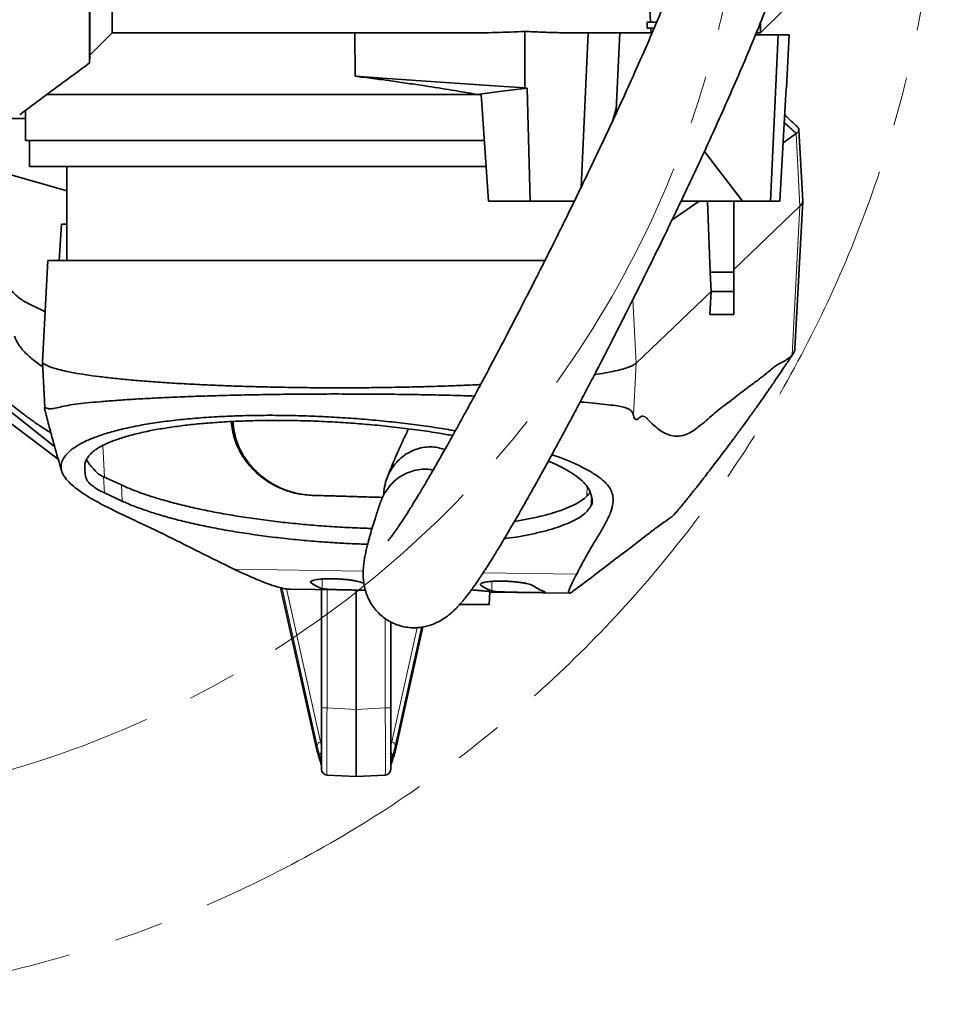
# Model space of a CAD drawing. Header units: millimetres. Extents: x 0 to 12118, y 0 to 8400.
# Tile 68 of 128: x 6958 to 7438, y 1114 to 1626. Entities that reach past the tile are written whole.
import ezdxf

# ---------------------------------------------------------------- set-up
doc = ezdxf.new("R2010")
doc.units = ezdxf.units.MM
doc.header["$LTSCALE"] = 20
doc.linetypes.add('CENTER', pattern=[10.16, 6.35, -1.27, 1.27, -1.27])

msp = doc.modelspace()

# ---------------------------------------------------------------- linework, layer by layer
at = {"color": 7, "linetype": 'Continuous', "lineweight": 35}
for p, q in [((7006.357394, 1619.467397), (7006.357394, 1680.527909)), ((6994.749025, 1659.39357), (6994.749025, 1607.859028)), ((7284.911242, 1656.60219), (7286.569151, 1624.967397)), ((7343.857394, 1619.467397), (7355.353355, 1630.963358)), ((7284.857394, 1621.967397), (7284.857394, 1624.967397)), ((7286.569151, 1624.967397), (7284.857394, 1624.967397)), ((7286.569151, 1624.967397), (7289.708689, 1624.967397)), ((7343.857394, 1619.467397), (7343.857394, 1624.979298)), ((6994.749025, 1607.859028), (7006.357394, 1619.467397)), ((7006.357394, 1619.467397), (7190.734528, 1619.467397)), ((7132.595565, 1619.467397), (7132.826103, 1596.958848)), ((7221.20811, 1590.878933), (7221.205617, 1620.230689)), ((7247.410213, 1619.467397), (7286.857394, 1619.467397)), ((7254.047965, 1619.467397), (7250.374357, 1539.014911)), ((7270.555492, 1619.467397), (7268.655411, 1579.467397)), ((7288.446478, 1621.967397), (7284.857394, 1621.967397)), ((7286.857394, 1619.467397), (7286.726375, 1621.967397)), ((7287.363701, 1619.467397), (7286.857394, 1619.467397)), ((7341.563547, 1619.467397), (7343.857394, 1619.467397)), ((7341.153987, 1618.467397), (7352.901153, 1618.467397)), ((7352.901153, 1618.467397), (7348.891694, 1531.967397)), ((7358.725068, 1618.467397), (7352.901153, 1618.467397)), ((7357.233186, 1590.842987), (7358.725068, 1618.467397)), ((6994.531985, 1603.717643), (6994.749025, 1607.859028)), ((7221.20811, 1590.878933), (7222.413925, 1590.668274)), ((7223.874946, 1531.967397), (7222.413925, 1590.668274)), ((7353.79852, 1531.967397), (7357.135388, 1590.668274)), ((7357.135388, 1590.668274), (7357.233186, 1590.842987)), ((6972.350534, 1587.467397), (7196.269426, 1587.467397)), ((7198.422281, 1587.467397), (7196.269426, 1587.467397)), ((7202.310057, 1531.967397), (7198.422281, 1587.467397)), ((6961.265484, 1579.084342), (6961.265484, 1563.467397)), ((7266.679141, 1573.345728), (7268.465605, 1579.467397)), ((7268.655411, 1579.467397), (7268.465605, 1579.467397)), ((7269.542912, 1579.467397), (7268.655411, 1579.467397)), ((7365.719478, 1532.0974), (7363.773976, 1569.064824)), ((7200.155186, 1563.467397), (6961.265484, 1563.467397)), ((6963.357394, 1563.467397), (6963.357394, 1549.967397)), ((7362.34385, 1567.041808), (7355.523221, 1562.30767)), ((7314.581335, 1557.826448), (7334.333951, 1531.967397)), ((7201.130105, 1549.967397), (6963.357394, 1549.967397)), ((6982.857394, 1549.967397), (6982.857394, 1500.967397)), ((6953.087139, 1545.825767), (6982.857394, 1537.201227)), ((7223.874946, 1531.967397), (7202.310057, 1531.967397)), ((7247.005138, 1531.967397), (7223.874946, 1531.967397)), ((7311.810979, 1531.967397), (7297.79409, 1522.238404)), ((7302.45321, 1531.967397), (7334.333951, 1531.967397)), ((7317.621673, 1494.94873), (7316.169466, 1531.967397)), ((7329.857394, 1531.967397), (7329.857394, 1494.94873)), ((7329.857394, 1496.269663), (7364.318354, 1529.336852)), ((7334.333951, 1531.967397), (7348.891694, 1531.967397)), ((7353.79852, 1531.967397), (7348.891694, 1531.967397)), ((7361.668993, 1455.011538), (7365.716576, 1531.921704)), ((6980.007291, 1519.967397), (6978.740183, 1500.967397)), ((6980.007291, 1519.967397), (6982.857394, 1519.967397)), ((6972.848711, 1500.974462), (6970.077086, 1448.221661)), ((7318.059287, 1484.94873), (7317.621673, 1494.94873)), ((7329.857394, 1494.94873), (7317.621673, 1494.94873)), ((7329.857394, 1494.94873), (7329.857394, 1484.94873)), ((7279.15662, 1447.619479), (7318.059287, 1484.94873)), ((7317.483053, 1472.967397), (7318.059287, 1484.94873)), ((7329.857394, 1484.94873), (7318.059287, 1484.94873)), ((7329.857394, 1484.94873), (7329.857394, 1472.967397)), ((7329.857394, 1472.967397), (7317.483053, 1472.967397)), ((6970.119567, 1448.154526), (6971.364533, 1424.464911)), ((6947.518849, 1426.994773), (6976.495958, 1404.045829)), ((6946.857342, 1421.199629), (6978.324918, 1397.646676)), ((7068.515131, 1416.017418), (7068.410941, 1417.236558)), ((7001.939306, 1388.49412), (6999.234341, 1389.855453)), ((7011.19805, 1384.200691), (7001.939306, 1388.49412)), ((7002.380176, 1380.087968), (7011.579995, 1375.821864)), ((7254.95208, 1372.393026), (7255.561939, 1373.365303)), ((7298.724115, 1368.640079), (7299.937301, 1369.997773)), ((7094.04918, 1330.785061), (7112.552081, 1247.822213)), ((7099.047491, 1329.942909), (7138.189558, 1329.391576)), ((7115.357394, 1268.213775), (7115.357394, 1329.713177)), ((7133.357394, 1267.41943), (7133.357394, 1329.459639)), ((7202.505905, 1321.965132), (7202.859861, 1328.690821)), ((7202.84881, 1328.480822), (7244.34104, 1327.896386)), ((7187.211438, 1321.967397), (7187.859106, 1321.967397)), ((7151.357394, 1312.959936), (7151.357394, 1268.213775)), ((7154.162707, 1247.822213), (7168.102212, 1310.323819)), ((7115.357394, 1236.25763), (7115.357394, 1268.213775)), ((7133.357394, 1267.41943), (7133.357394, 1232.467397)), ((7151.357394, 1268.213775), (7151.357394, 1236.25763)), ((7133.357394, 1232.467397), (7118.200386, 1233.261742)), ((7148.514402, 1233.261742), (7133.357394, 1232.467397))]:
    msp.add_line(p, q, dxfattribs=at)
at = {"color": 8, "linetype": 'Continuous', "lineweight": 18}
for p, q in [((7356.111812, 1572.661927), (7362.343229, 1567.042392)), ((7356.126988, 1572.928896), (7362.519358, 1567.169586)), ((7364.318354, 1529.336852), (7362.343818, 1567.042416)), ((7360.262001, 1451.947368), (7364.318354, 1529.336852)), ((7279.15662, 1447.619479), (7277.418598, 1480.810168)), ((7277.72448, 1420.296291), (7279.15662, 1447.619479)), ((7068.515131, 1416.017418), (7069.383083, 1416.016279)), ((7002.405404, 1388.277982), (7001.54053, 1404.769389)), ((6992.222451, 1395.08528), (6992.55169, 1388.807618)), ((7002.380176, 1380.087968), (7001.939306, 1388.49412)), ((7011.579995, 1375.821864), (7011.19805, 1384.200691)), ((7110.978137, 1378.802373), (7110.541723, 1378.802946)), ((7255.813616, 1378.123887), (7255.561939, 1373.365303)), ((7069.951052, 1340.358389), (7137.060938, 1339.413117)), ((7199.477731, 1338.533949), (7248.129407, 1337.848669)), ((7109.873414, 1333.345485), (7109.873414, 1334.102649)), ((7115.597684, 1330.315233), (7115.597684, 1335.27261)), ((7198.219861, 1332.107281), (7198.219861, 1332.865084)), ((7203.944131, 1329.073377), (7203.944131, 1334.035991)), ((7094.175462, 1330.754908), (7112.525995, 1248.475248)), ((7113.022893, 1248.526908), (7094.87078, 1330.588887)), ((7097.176017, 1330.151702), (7114.779896, 1250.568175)), ((7118.200386, 1329.673132), (7118.200386, 1268.213775)), ((7187.859106, 1321.967397), (7187.858947, 1322.696899)), ((7148.514402, 1268.213775), (7148.514402, 1314.674652)), ((7151.934892, 1250.568175), (7165.072446, 1309.960362)), ((7167.331198, 1310.187395), (7153.691896, 1248.526908)), ((7154.188794, 1248.475248), (7167.976641, 1310.296852)), ((7118.200386, 1268.213775), (7115.357394, 1268.213775)), ((7118.200386, 1268.213775), (7133.357394, 1267.41943)), ((7133.357394, 1267.41943), (7148.514402, 1268.213775)), ((7148.514402, 1268.213775), (7151.357394, 1268.213775)), ((7114.779896, 1250.568175), (7115.357394, 1250.837467)), ((7151.357394, 1250.837467), (7151.934892, 1250.568175)), ((7114.440357, 1241.701974), (7114.440357, 1243.445143)), ((7152.274431, 1243.445143), (7152.274431, 1241.701974))]:
    msp.add_line(p, q, dxfattribs=at)
at = {"color": 7, "linetype": 'Continuous', "lineweight": 35, "flags": 128}
for points in [[(7132.826103, 1596.958848), (7149.436115, 1595.816208), (7177.251787, 1593.90272), (7205.06746, 1591.989255), (7221.20811, 1590.878933)], [(7196.269426, 1587.467397), (7202.805552, 1588.267601), (7209.341677, 1589.067817), (7222.413925, 1590.668274)], [(6953.353604, 1574.96738), (6954.19994, 1574.967364), (6957.582057, 1574.967404), (6961.265484, 1574.9674)]]:
    msp.add_lwpolyline(points, dxfattribs=at)
at = {"color": 8, "linetype": 'Continuous', "lineweight": 18, "flags": 128}
for points in [[(7253.637497, 1383.299335), (7253.390917, 1379.053014), (7253.34867, 1378.327361)], [(7112.552256, 1247.821427), (7112.521902, 1247.99787), (7112.525995, 1248.475248)], [(7154.162532, 1247.821426), (7154.192887, 1247.99787), (7154.188794, 1248.475248)], [(7114.572977, 1240.682717), (7114.454436, 1241.166317), (7114.440357, 1241.701974)], [(7152.13744, 1240.670656), (7152.260352, 1241.166317), (7152.274431, 1241.701974)]]:
    msp.add_lwpolyline(points, dxfattribs=at)
at = {"color": 7, "linetype": 'CENTER', "lineweight": 18}
for radius in [633, 532]:
    msp.add_circle((6804.857394, 1746.967397), radius, dxfattribs=at)
at = {"color": 8, "linetype": 'Continuous', "lineweight": 18}
for centre, radius, start, end in [((7115.744964, 1247.960704), 2.780335, 110.31034558, 168.24974672), ((7150.969824, 1247.960704), 2.780335, 11.75025328, 69.68965442), ((7117.257451, 1243.159713), 2.831517, 132.14726269, 174.21449951), ((7149.457338, 1243.159713), 2.831517, 5.78550049, 47.85273731)]:
    msp.add_arc(centre, radius, start, end, dxfattribs=at)
at = {"color": 7, "linetype": 'Continuous', "lineweight": 35}
for centre, start, end in [((7118.357394, 1236.25763), 180, 267), ((7148.357394, 1236.25763), 273, 360)]:
    msp.add_arc(centre, 3, start, end, dxfattribs=at)
for centre, major_axis, ratio, start_param, end_param in [((7174.621433, 1746.967397), (280.205503, -9.233583), 0.4538283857, 4.7848726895, 4.8943495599), ((7124.857394, 244.078771), (-144.086187, 2114.85044), 0.0137708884, 5.2987880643, 5.2995014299), ((7124.857394, 1377.584501), (146.999998, -4.23739), 0.0055836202, 1.4186501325, 1.6655148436), ((7119.823537, 1699.686971), (-0.000499, 370.035373), 0.1907907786, 3.0001768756, 3.0816929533), ((7208.17844, 1698.442454), (-0.000499, 370.035373), 0.1907907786, 3.0000558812, 3.081572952), ((7235.666632, 1698.055271), (-0.000499, 370.035373), 0.1907907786, 3.000018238, 3.0815356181)]:
    msp.add_ellipse(centre, major_axis=major_axis, ratio=ratio, start_param=start_param, end_param=end_param, dxfattribs=at)
at = {"color": 8, "linetype": 'Continuous', "lineweight": 18}
for centre, major_axis, ratio, start_param, end_param in [((7118.357394, 1268.301545), (0.156974, 35.039805), 0.0044695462, 1.5733212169, 3.1413784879), ((7148.357394, 1268.301545), (-0.156974, 35.039805), 0.0044695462, 3.1418068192, 4.7098640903), ((7122.145329, 1295.594803), (2.663373, 53.980615), 0.174607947, 2.565901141, 2.6512959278), ((7144.569459, 1295.594803), (-2.663373, 53.980615), 0.174607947, 3.6318893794, 3.7172841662), ((7118.714132, 1293.162338), (-0.08593, 57.080155), 0.1760826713, 2.469817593, 2.6938596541), ((7119.191181, 1295.594803), (1.263602, 56.680377), 0.1628969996, 2.5542593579, 2.7426600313), ((7147.523607, 1295.594803), (-1.263602, 56.680377), 0.1628969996, 3.5405252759, 3.7289259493), ((7148.000657, 1293.162338), (0.08593, 57.080155), 0.1760826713, 3.5893256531, 3.8133677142)]:
    msp.add_ellipse(centre, major_axis=major_axis, ratio=ratio, start_param=start_param, end_param=end_param, dxfattribs=at)
at = {"color": 7, "linetype": 'Continuous', "lineweight": 35}
for points, knots in [([(6994.531985, 1603.717643), (6994.531976, 1603.813197), (6994.53196, 1604.004307), (6994.53201, 1605.55427), (6994.531966, 1608.058988), (6994.531962, 1611.584234), (6994.531993, 1616.033043), (6994.531927, 1621.389235), (6994.531976, 1627.699694), (6994.531982, 1634.870546), (6994.531958, 1642.772134), (6994.532012, 1651.401382), (6994.531963, 1660.799659), (6994.531963, 1669.729257), (6994.532002, 1677.820605), (6994.531972, 1684.914474), (6994.531945, 1692.221349), (6994.531965, 1697.254423), (6994.531975, 1699.77096)], [0, 0, 0, 0, 0.0672687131, 0.1345375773, 0.2037588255, 0.2729795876, 0.3402571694, 0.4075345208, 0.4767637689, 0.5459935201, 0.6133388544, 0.6806844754, 0.7499894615, 0.8192940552, 0.8641887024, 0.9090833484, 0.9545416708, 1, 1, 1, 1]), ([(7302.14581, 1655.652653), (7301.072758, 1652.85675), (7298.365554, 1645.802968), (7293.777182, 1634.582099), (7288.479235, 1621.978348), (7283.072054, 1609.508823), (7277.657325, 1597.312887), (7272.005095, 1584.840516), (7266.199637, 1572.267992), (7260.325189, 1559.761421), (7254.773604, 1548.111595), (7249.566977, 1537.321224), (7244.748068, 1527.443089), (7240.349469, 1518.512704), (7236.386263, 1510.533009), (7232.801458, 1503.367543), (7229.245735, 1496.306404), (7225.764748, 1489.439951), (7222.431652, 1482.909195), (7219.611343, 1477.414877), (7217.090764, 1472.52793), (7214.65318, 1467.822805), (7212.042114, 1462.806608), (7209.15399, 1457.286618), (7205.893694, 1451.091848), (7202.198141, 1444.118371), (7198.091186, 1436.43065), (7193.650463, 1428.195399), (7189.08581, 1419.820753), (7184.609384, 1411.704413), (7180.372448, 1404.118608), (7176.392572, 1397.089156), (7172.67574, 1390.620304), (7169.228607, 1384.717549), (7166.103911, 1379.463525), (7163.626078, 1375.381026), (7161.740956, 1372.331983), (7160.348431, 1370.113887), (7159.117635, 1368.183581), (7157.939687, 1366.364691), (7156.722235, 1364.517785), (7155.552634, 1362.783265), (7154.514584, 1361.281031), (7153.684655, 1360.10709), (7152.972705, 1359.122428), (7152.305219, 1358.2202), (7151.646364, 1357.352838), (7150.974161, 1356.49833), (7150.387252, 1355.785781), (7149.939976, 1355.274632), (7149.869897, 1355.196274), (7149.831998, 1355.153898)], [0, 0, 0, 0, 0.0209206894, 0.0527808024, 0.0850893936, 0.1173870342, 0.149280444, 0.180446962, 0.2158931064, 0.249617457, 0.281340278, 0.3108448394, 0.3384378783, 0.3634358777, 0.385753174, 0.4059762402, 0.4245750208, 0.4464412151, 0.4654623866, 0.4816363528, 0.4947998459, 0.5087942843, 0.5236882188, 0.5399666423, 0.5589396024, 0.580621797, 0.6049268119, 0.6317408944, 0.6601907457, 0.6878541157, 0.7145400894, 0.7402423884, 0.7649619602, 0.7887077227, 0.8114652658, 0.8322002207, 0.8446632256, 0.8560810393, 0.8664900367, 0.8762587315, 0.8876773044, 0.9011329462, 0.9117531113, 0.9213032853, 0.9297770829, 0.9379333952, 0.9479540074, 0.9599583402, 0.9730017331, 0.9853992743, 1, 1, 1, 1]), ([(7146.116017, 1375.389672), (7146.087004, 1375.307811), (7145.682335, 1374.166041), (7144.973776, 1372.070728), (7144.029735, 1369.236403), (7143.228727, 1366.75381), (7142.528343, 1364.528862), (7141.937471, 1362.603179), (7141.457276, 1360.999774), (7141.083485, 1359.726332), (7140.689192, 1358.358694), (7140.229391, 1356.721612), (7139.674563, 1354.667571), (7139.072856, 1352.313011), (7138.447894, 1349.631613), (7137.909885, 1346.986011), (7137.461747, 1344.260944), (7137.151585, 1341.579337), (7136.997676, 1338.913327), (7137.0333, 1336.093512), (7137.314508, 1333.132994), (7138.000388, 1329.742059), (7139.163444, 1326.252855), (7140.824952, 1322.893095), (7143.017303, 1319.705088), (7145.462523, 1317.048457), (7148.00124, 1314.936677), (7150.965121, 1313.021172), (7154.408794, 1311.430096), (7158.180282, 1310.361589), (7161.697876, 1309.896685), (7164.84212, 1309.880408), (7167.758064, 1310.184817), (7170.831174, 1310.852651), (7174.104752, 1311.984396), (7177.471231, 1313.65018), (7180.136396, 1315.417959), (7181.974076, 1316.859498), (7183.204082, 1317.918943), (7184.356579, 1318.984958), (7185.56911, 1320.186628), (7186.851178, 1321.545057), (7188.13163, 1322.989131), (7189.304941, 1324.385074), (7190.272565, 1325.583132), (7191.090773, 1326.624368), (7191.932196, 1327.720541), (7192.914862, 1329.032988), (7194.040346, 1330.57651), (7195.285425, 1332.32971), (7196.521612, 1334.114419), (7197.639745, 1335.762897), (7198.603145, 1337.205261), (7199.518078, 1338.592382), (7200.832635, 1340.609801), (7202.6505, 1343.450994), (7205.238993, 1347.592688), (7208.3613, 1352.709164), (7212.085574, 1358.954748), (7216.299292, 1366.170723), (7220.978094, 1374.337258), (7225.978268, 1383.216486), (7231.12241, 1392.491221), (7235.685609, 1400.829713), (7239.625784, 1408.102342), (7242.928918, 1414.244408), (7246.19184, 1420.354232), (7249.395434, 1426.392873), (7252.434336, 1432.157192), (7255.144025, 1437.32641), (7257.424177, 1441.696882), (7259.263193, 1445.235267), (7260.793723, 1448.189122), (7262.202355, 1450.914634), (7264.035161, 1454.469928), (7266.501296, 1459.272177), (7269.704467, 1465.543438), (7273.385248, 1472.795188), (7277.198773, 1480.362767), (7281.109055, 1488.178772), (7285.111739, 1496.237305), (7289.543996, 1505.23425), (7294.458247, 1515.304386), (7299.833399, 1526.440901), (7305.637046, 1538.62094), (7311.789549, 1551.72892), (7318.224496, 1565.680747), (7324.814932, 1580.2722), (7331.461647, 1595.352704), (7338.031783, 1610.758111), (7343.981939, 1625.170108), (7347.570204, 1634.515044), (7349.120309, 1638.55199)], [0, 0, 0, 0, 0.0010581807, 0.0147592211, 0.0271045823, 0.0380689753, 0.0476360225, 0.0570859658, 0.0645819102, 0.0702218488, 0.0755941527, 0.0846008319, 0.0942938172, 0.1066441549, 0.1198251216, 0.1336990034, 0.1462107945, 0.1585327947, 0.1704615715, 0.1814027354, 0.1916467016, 0.2002682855, 0.208921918, 0.2176151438, 0.2245259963, 0.2315499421, 0.2378316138, 0.2436116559, 0.2512029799, 0.2584678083, 0.2651764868, 0.2711487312, 0.2773000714, 0.2844376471, 0.2925593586, 0.3016403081, 0.3106796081, 0.3163653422, 0.3218217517, 0.3277111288, 0.3343165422, 0.3416409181, 0.3495756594, 0.3566694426, 0.3620471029, 0.3665099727, 0.3715157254, 0.3774257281, 0.3842475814, 0.3914374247, 0.3988663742, 0.4049115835, 0.4096966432, 0.4144682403, 0.4195345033, 0.4303673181, 0.4423103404, 0.4576703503, 0.474455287, 0.4927363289, 0.5125876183, 0.5334196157, 0.5539404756, 0.574046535, 0.5869258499, 0.5995806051, 0.6119937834, 0.6241495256, 0.6359094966, 0.6462844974, 0.654587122, 0.6614383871, 0.6668278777, 0.6716594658, 0.6771433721, 0.6872500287, 0.6990923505, 0.712668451, 0.7279669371, 0.7411807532, 0.7557536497, 0.7720423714, 0.7899971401, 0.8099153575, 0.8313810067, 0.8542545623, 0.878355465, 0.9034549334, 0.9288074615, 0.9545556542, 0.9803683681, 1, 1, 1, 1]), ([(7247.410213, 1619.480241), (7246.998179, 1619.476163), (7243.958706, 1619.446079), (7238.094765, 1619.571387), (7229.818547, 1619.82463), (7224.131251, 1620.085059), (7221.242847, 1620.228836), (7221.205617, 1620.230689)], [0, 0, 0, 0, 0.0492748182, 0.3634879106, 0.6794072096, 0.9958676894, 1, 1, 1, 1]), ([(6958.285663, 1576.861906), (6965.097905, 1581.963363), (6977.187812, 1591.017083), (6989.370599, 1599.94456), (6994.688809, 1603.841713)], [0, 0, 0, 0, 0.5634652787, 1, 1, 1, 1]), ([(7196.269426, 1587.467397), (7191.890781, 1588.217212), (7183.103126, 1589.722043), (7171.01486, 1591.622402), (7160.389917, 1593.209876), (7151.321605, 1594.50365), (7142.126708, 1595.761371), (7135.929326, 1596.5593), (7132.826103, 1596.958848)], [0, 0, 0, 0, 0.2182406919, 0.4379948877, 0.5774874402, 0.7173760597, 0.8584813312, 1, 1, 1, 1]), ([(7362.980531, 1570.513095), (7360.869862, 1572.537047), (7358.657233, 1574.658769), (7356.448547, 1576.701088), (7356.346769, 1576.795199)], [0, 0, 0, 0, 0.9539192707, 1, 1, 1, 1]), ([(7362.519358, 1567.169586), (7362.89244, 1567.494334), (7363.638603, 1568.14383), (7363.851275, 1569.092493), (7363.633715, 1569.874515), (7363.11958, 1570.326169), (7362.947031, 1570.477748)], [0, 0, 0, 0, 0.29471016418, 0.58942063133, 0.86220585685, 1, 1, 1, 1]), ([(7362.342608, 1567.042976), (7362.358296, 1567.053481), (7362.389672, 1567.074491), (7362.449064, 1567.116248), (7362.491644, 1567.148557), (7362.519358, 1567.169586)], [0, 0, 0, 0, 0.2587676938, 0.5175353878, 1, 1, 1, 1]), ([(7364.317163, 1529.336862), (7364.728525, 1529.785394), (7365.51744, 1530.645595), (7365.634845, 1531.5087), (7365.691031, 1531.921759)], [0, 0, 0, 0, 0.5214272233, 1, 1, 1, 1]), ([(6973.000174, 1500.967397), (6973.143967, 1500.967397), (6973.535478, 1500.967397), (6975.624064, 1500.967397), (6979.010301, 1500.967397), (6983.463496, 1500.967397), (6988.781996, 1500.967397), (6995.165986, 1500.967397), (7002.478725, 1500.967397), (7010.606234, 1500.967397), (7019.514485, 1500.967397), (7029.311651, 1500.967397), (7039.765718, 1500.967397), (7050.750473, 1500.967397), (7062.174022, 1500.967397), (7074.197668, 1500.967397), (7086.508097, 1500.967397), (7099.0285, 1500.967397), (7111.634473, 1500.967397), (7124.488719, 1500.967397), (7137.272169, 1500.967397), (7149.91856, 1500.967397), (7162.31294, 1500.967397), (7174.589485, 1500.967397), (7186.463492, 1500.967397), (7197.8728, 1500.967397), (7208.742978, 1500.967397), (7219.094702, 1500.967397), (7226.743166, 1500.967397), (7230.665609, 1500.967397), (7231.58944, 1500.967397)], [0, 0, 0, 0, 0.02375810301, 0.06468748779, 0.10596881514, 0.14261119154, 0.17951247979, 0.21722711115, 0.255220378, 0.29167390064, 0.32838359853, 0.36590862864, 0.40371509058, 0.43986865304, 0.47654265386, 0.51348472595, 0.55097709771, 0.5868555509, 0.62324574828, 0.65989712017, 0.69708973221, 0.73284224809, 0.76910027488, 0.8056140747, 0.84265771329, 0.87849647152, 0.91484112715, 0.95143996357, 0.98856292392, 1, 1, 1, 1]), ([(6952.402203, 1487.37898), (6953.254961, 1486.311587), (6954.962452, 1484.174325), (6957.549945, 1481.859936), (6960.59677, 1479.72722), (6964.094455, 1477.900434), (6967.85616, 1476.263796), (6970.311762, 1474.917643), (6971.446992, 1474.295313)], [0, 0, 0, 0, 0.1349739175, 0.2702607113, 0.4054489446, 0.6133104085, 0.8212325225, 1, 1, 1, 1]), ([(6955.599781, 1461.726324), (6955.640046, 1461.58106), (6955.883442, 1460.702968), (6956.671471, 1459.06679), (6958.001255, 1456.822678), (6959.751701, 1454.554464), (6961.885575, 1452.282735), (6964.445501, 1449.999546), (6967.224746, 1447.838572), (6969.296418, 1446.445481), (6970.242828, 1445.809069)], [0, 0, 0, 0, 0.02744183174, 0.16588022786, 0.3068318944, 0.44778031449, 0.59021589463, 0.73264994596, 0.877865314, 1, 1, 1, 1]), ([(7277.72448, 1420.296291), (7277.852532, 1419.864595), (7278.10996, 1418.996731), (7278.661133, 1418.223774), (7279.378317, 1418.095405), (7280.260145, 1418.706272), (7281.155641, 1419.562931), (7282.130126, 1420.179183), (7283.148489, 1419.99185), (7284.222563, 1419.260464), (7285.974484, 1417.4837), (7288.425583, 1414.987554), (7291.62069, 1412.409516), (7294.870695, 1410.647514), (7298.166851, 1409.600554), (7301.518631, 1409.465127), (7304.927979, 1410.263522), (7308.399462, 1412.097745), (7311.912484, 1414.694853), (7315.444437, 1417.701632), (7320.157289, 1421.856184), (7328.35191, 1428.13979), (7337.066883, 1434.901405), (7345.105721, 1440.757762), (7349.177425, 1444.297745), (7352.215934, 1446.659232), (7354.209748, 1447.649134), (7356.203554, 1448.644367), (7358.208881, 1449.84486), (7359.577695, 1451.246601), (7360.262001, 1451.947368)], [0, 0, 0, 0, 0.00589710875, 0.0118552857, 0.02229975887, 0.03277245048, 0.04327143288, 0.05375183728, 0.06760671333, 0.08147396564, 0.09534157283, 0.13689592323, 0.17844777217, 0.22004980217, 0.26165086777, 0.30321674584, 0.34478216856, 0.38644475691, 0.42810973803, 0.46965976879, 0.51121009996, 0.59430919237, 0.76050741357, 0.82037723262, 0.88024576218, 0.90419515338, 0.92815332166, 0.95211194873, 0.97605950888, 1, 1, 1, 1]), ([(7299.951059, 1369.98648), (7300.11671, 1370.187327), (7300.915554, 1371.155901), (7302.498116, 1373.084283), (7304.417221, 1375.442877), (7306.162804, 1377.605591), (7307.799543, 1379.647542), (7309.243908, 1381.461511), (7310.448225, 1382.982974), (7311.283864, 1384.042535), (7311.975168, 1384.92135), (7314.466647, 1388.096655), (7317.64648, 1392.200588), (7321.538723, 1397.295317), (7324.52269, 1401.236134), (7327.699534, 1405.470928), (7331.02689, 1409.950187), (7334.70028, 1414.950978), (7338.455411, 1420.130518), (7341.926631, 1424.983244), (7344.915654, 1429.213073), (7347.151096, 1432.410613), (7348.988316, 1435.058977), (7350.825654, 1437.726453), (7353.225814, 1441.244327), (7356.174437, 1445.619452), (7358.833364, 1449.626264), (7360.347992, 1451.93697), (7360.765985, 1452.574658)], [0, 0, 0, 0, 0.00769314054, 0.03709980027, 0.06593841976, 0.09119655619, 0.11288149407, 0.13768224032, 0.15526947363, 0.16683570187, 0.17771239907, 0.18862030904, 0.28741823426, 0.33431493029, 0.3863234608, 0.44349788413, 0.50475812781, 0.56796839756, 0.63198055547, 0.69026069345, 0.73997751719, 0.78116498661, 0.80242663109, 0.83202393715, 0.87121013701, 0.91998145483, 0.97791721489, 1, 1, 1, 1]), ([(7360.262001, 1451.947368), (7360.584643, 1452.360612), (7361.230387, 1453.187689), (7361.631318, 1454.112566), (7361.619286, 1454.811487), (7361.615794, 1455.014316)], [0, 0, 0, 0, 0.41478944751, 0.83016933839, 1, 1, 1, 1]), ([(6930.523147, 1448.967467), (6932.018996, 1447.296237), (6935.254766, 1443.681088), (6940.198183, 1438.615382), (6945.11029, 1433.859336), (6949.549399, 1429.824465), (6953.504276, 1426.427444), (6956.969223, 1423.603544), (6959.938106, 1421.295051), (6962.501627, 1419.381709), (6964.592312, 1417.87666), (6966.21703, 1416.741174), (6967.639805, 1415.766996), (6969.362003, 1414.613966), (6971.701193, 1413.092737), (6973.508014, 1411.987753), (6974.486398, 1411.38941)], [0, 0, 0, 0, 0.1108419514, 0.2397695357, 0.3550639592, 0.4573541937, 0.5471390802, 0.6248072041, 0.6906553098, 0.7449028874, 0.7940662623, 0.8275844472, 0.8506274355, 0.8856932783, 0.9381035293, 1, 1, 1, 1]), ([(6970.209266, 1448.15407), (6970.244491, 1448.054013), (6970.410422, 1447.582682), (6971.664234, 1446.745541), (6973.981951, 1445.651364), (6977.298746, 1444.5778), (6981.505548, 1443.531156), (6986.612215, 1442.518451), (6992.569529, 1441.545552), (6999.337701, 1440.618148), (7006.875043, 1439.741882), (7015.140313, 1438.922449), (7024.090278, 1438.165692), (7033.661084, 1437.475573), (7043.790543, 1436.855883), (7054.416984, 1436.310395), (7065.478386, 1435.84292), (7076.910386, 1435.457343), (7088.637413, 1435.155088), (7100.586177, 1434.937477), (7112.683905, 1434.805837), (7124.857425, 1434.761506), (7137.03076, 1434.805855), (7149.129043, 1434.937407), (7161.075772, 1435.155352), (7172.810384, 1435.456358), (7184.214074, 1435.846598), (7192.668558, 1436.187336), (7197.14886, 1436.42127), (7198.105617, 1436.471226)], [0, 0, 0, 0, 0.0105781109, 0.0498296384, 0.0890780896, 0.1283198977, 0.167553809, 0.2067785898, 0.2459933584, 0.2851976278, 0.3243889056, 0.3635671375, 0.4027324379, 0.4418854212, 0.481027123, 0.5201565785, 0.5592752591, 0.5983847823, 0.6374871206, 0.67658452, 0.7156771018, 0.7547672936, 0.7938574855, 0.8329500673, 0.8720474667, 0.911149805, 0.9502593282, 0.9893780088, 1, 1, 1, 1]), ([(7257.379073, 1441.613409), (7259.293629, 1441.914645), (7263.25013, 1442.53716), (7268.107019, 1443.513937), (7272.209539, 1444.522062), (7275.388392, 1445.537435), (7277.804912, 1446.570868), (7278.702623, 1447.269962), (7279.151499, 1447.619524)], [0, 0, 0, 0, 0.163681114, 0.3382531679, 0.5036488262, 0.6690758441, 0.8345307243, 1, 1, 1, 1]), ([(6971.247858, 1423.907939), (6971.235725, 1423.948347), (6971.153625, 1424.22178), (6971.138796, 1424.422562), (6971.244209, 1424.604256), (6971.766491, 1424.345175), (6973.052797, 1423.874601), (6975.170035, 1423.816857), (6978.271937, 1424.531997), (6982.268493, 1425.439101), (6987.20091, 1426.273519), (6993.10476, 1426.932922), (6999.966122, 1427.542475), (7007.747756, 1428.167961), (7016.401036, 1428.7577), (7025.875582, 1429.300392), (7036.146056, 1429.79993), (7047.19807, 1430.249838), (7058.769786, 1430.630771), (7070.724797, 1430.945874), (7082.955908, 1431.198806), (7095.64253, 1431.400071), (7108.442244, 1431.533765), (7121.284166, 1431.565959), (7134.039408, 1431.537313), (7146.881683, 1431.454429), (7159.495582, 1431.324169), (7171.809171, 1431.142914), (7183.631389, 1430.851924), (7191.158047, 1430.606309), (7194.877459, 1430.484935)], [0, 0, 0, 0, 0.0024771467, 0.0167623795, 0.0310516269, 0.0599405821, 0.0892710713, 0.1260315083, 0.1633162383, 0.2008319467, 0.2387984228, 0.2777076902, 0.3171328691, 0.3568185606, 0.3970460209, 0.4372338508, 0.4777026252, 0.5190679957, 0.5607498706, 0.6004428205, 0.640712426, 0.6812732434, 0.722438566, 0.7617034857, 0.8015381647, 0.8416575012, 0.8823629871, 0.9215042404, 0.9612101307, 1, 1, 1, 1]), ([(7249.95809, 1427.466197), (7250.603906, 1427.409289), (7253.796891, 1427.127924), (7258.730622, 1426.605524), (7264.657833, 1425.969631), (7269.169296, 1425.408637), (7272.540439, 1424.71087), (7274.977361, 1423.925122), (7276.46135, 1422.916798), (7277.311647, 1421.632955), (7277.586678, 1420.742464), (7277.72448, 1420.296291)], [0, 0, 0, 0, 0.0391445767, 0.1935350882, 0.3511504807, 0.5098837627, 0.6305620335, 0.752480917, 0.8751157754, 0.9374279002, 1, 1, 1, 1]), ([(6971.242554, 1423.906581), (6971.440239, 1423.136569), (6971.993495, 1420.98156), (6972.882292, 1417.466544), (6973.958332, 1413.351196), (6975.055264, 1409.242402), (6976.762189, 1403.016895), (6978.443684, 1397.069843), (6979.822301, 1392.520513), (6980.152787, 1391.429936)], [0, 0, 0, 0, 0.0706779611, 0.1978044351, 0.3234486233, 0.4497290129, 0.5767725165, 0.8985428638, 1, 1, 1, 1]), ([(7069.951052, 1340.358389), (7062.9604, 1343.793782), (7052.474451, 1348.946859), (7038.803193, 1355.836539), (7028.889296, 1360.71262), (7019.176796, 1365.286812), (7011.045355, 1369.107138), (7004.196669, 1372.469262), (6998.638818, 1375.378096), (6993.544768, 1378.316194), (6989.021599, 1381.288752), (6985.214868, 1384.277397), (6982.245987, 1387.290339), (6980.359572, 1390.30195), (6979.632965, 1393.312537), (6980.09236, 1396.241539), (6981.646941, 1399.087023), (6984.189641, 1401.81921), (6987.764344, 1404.469896), (6992.394039, 1406.996886), (6998.146314, 1409.388502), (7004.973656, 1411.608177), (7012.9112, 1413.649066), (7021.574887, 1415.405311), (7030.863477, 1416.892073), (7040.577333, 1418.105734), (7051.073545, 1419.094106), (7061.908549, 1419.809593), (7073.019937, 1420.266968), (7084.21805, 1420.478401), (7095.839541, 1420.450379), (7107.485731, 1420.179604), (7119.123474, 1419.680353), (7130.594202, 1418.968434), (7142.134443, 1418.031371), (7153.489712, 1416.888874), (7164.631126, 1415.539907), (7175.163586, 1414.066684), (7181.815001, 1412.951719), (7184.994096, 1412.418813)], [0, 0, 0, 0, 0.08597624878, 0.12896402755, 0.17195433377, 0.20799012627, 0.24402584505, 0.26808263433, 0.2921366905, 0.31633694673, 0.34053370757, 0.364893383, 0.38908444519, 0.41371808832, 0.43835112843, 0.46347483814, 0.48766937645, 0.51226161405, 0.53685243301, 0.56185960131, 0.5867968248, 0.61224355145, 0.6376893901, 0.66367425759, 0.68692462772, 0.71063155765, 0.73433798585, 0.75852647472, 0.78061940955, 0.80312864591, 0.82563749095, 0.84858153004, 0.87009343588, 0.89198842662, 0.91388401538, 0.93617108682, 0.95782335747, 0.97984135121, 1, 1, 1, 1]), ([(7183.610246, 1409.931851), (7181.321557, 1410.339327), (7175.629313, 1411.35277), (7165.916562, 1412.78325), (7154.617177, 1414.222042), (7143.233102, 1415.409298), (7132.021601, 1416.345599), (7120.95822, 1417.053226), (7109.790173, 1417.543432), (7098.842499, 1417.800905), (7088.307049, 1417.832723), (7078.141523, 1417.656541), (7068.195534, 1417.265912), (7058.631992, 1416.665471), (7049.600672, 1415.869393), (7041.061866, 1414.88403), (7033.005306, 1413.703226), (7025.195389, 1412.279125), (7017.838224, 1410.608087), (7011.022997, 1408.66003), (7005.009443, 1406.517843), (7001.805576, 1404.937164), (7000.203613, 1404.14681)], [0, 0, 0, 0, 0.034910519, 0.0868266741, 0.1404333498, 0.1940381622, 0.2431099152, 0.2921809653, 0.34278456, 0.393388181, 0.4407878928, 0.4881881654, 0.5369637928, 0.58574037, 0.6332283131, 0.680717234, 0.7294935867, 0.7782710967, 0.8328197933, 0.887370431, 0.9436842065, 1, 1, 1, 1]), ([(7110.541723, 1378.802946), (7108.064181, 1378.998647), (7103.107775, 1379.390153), (7096.004014, 1381.492229), (7089.385148, 1384.591343), (7083.95796, 1388.290424), (7079.632131, 1392.225846), (7076.253146, 1396.127153), (7073.221002, 1400.64473), (7070.74754, 1405.81743), (7069.11772, 1411.082438), (7068.693542, 1414.556299), (7068.515131, 1416.017418)], [0, 0, 0, 0, 0.119811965, 0.2396878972, 0.3591336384, 0.4785950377, 0.5636617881, 0.6489996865, 0.7339937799, 0.8316246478, 0.929180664, 1, 1, 1, 1]), ([(7069.383083, 1416.016279), (7069.639958, 1413.995948), (7070.162134, 1409.889017), (7072.219232, 1404.079764), (7075.101962, 1398.661315), (7078.849419, 1393.665232), (7083.470205, 1389.125486), (7089.073566, 1385.092316), (7095.570758, 1381.817222), (7101.691435, 1379.939067), (7106.894983, 1379.030098), (7109.612987, 1378.87851), (7110.978137, 1378.802373)], [0, 0, 0, 0, 0.0986560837, 0.2005481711, 0.2991106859, 0.4000556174, 0.5087378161, 0.6199141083, 0.7419023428, 0.867364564, 0.9333822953, 1, 1, 1, 1]), ([(7160.666865, 1413.482117), (7160.21267, 1412.56107), (7159.462467, 1411.039759), (7158.469667, 1408.947014), (7157.672562, 1407.24134), (7156.935658, 1405.636974), (7156.242618, 1404.105614), (7155.528135, 1402.504244), (7154.732732, 1400.694019), (7153.762471, 1398.444953), (7152.609097, 1395.712469), (7151.275527, 1392.455079), (7150.239716, 1389.876508), (7149.667084, 1388.377264), (7149.570317, 1388.123912)], [0, 0, 0, 0, 0.1084681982, 0.1791591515, 0.2459687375, 0.3087289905, 0.3672916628, 0.4252373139, 0.4960863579, 0.5813812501, 0.6923178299, 0.8216552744, 0.9698622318, 1, 1, 1, 1]), ([(7000.203613, 1404.14681), (6999.310216, 1403.58427), (6997.523409, 1402.459185), (6995.449169, 1400.686629), (6993.828071, 1398.857095), (6992.708373, 1396.946414), (6992.077825, 1394.971549), (6992.086025, 1392.244426), (6992.365225, 1390.183811), (6992.55169, 1388.807618)], [0, 0, 0, 0, 0.1211891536, 0.2423797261, 0.3653104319, 0.4882420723, 0.6158387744, 0.7434358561, 1, 1, 1, 1]), ([(7147.600833, 1378.609326), (7147.72245, 1380.15643), (7147.97165, 1383.326548), (7149.333387, 1387.879628), (7151.412787, 1392.178547), (7154.133248, 1395.906661), (7157.433616, 1399.052064), (7161.050543, 1401.418196), (7164.97229, 1403.060671), (7168.922415, 1403.9349), (7172.926137, 1404.073546), (7176.474693, 1403.6543), (7178.617495, 1402.913073), (7179.506562, 1402.605531)], [0, 0, 0, 0, 0.0986579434, 0.2021565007, 0.300898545, 0.4028223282, 0.4962488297, 0.5927728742, 0.6800517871, 0.770113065, 0.8534261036, 0.9391852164, 1, 1, 1, 1]), ([(7235.226702, 1400.010803), (7236.666661, 1399.508867), (7240.687279, 1398.107372), (7246.372606, 1395.707415), (7252.376908, 1392.831135), (7257.586473, 1389.855506), (7261.130222, 1387.306101), (7263.355355, 1385.227498), (7265.159625, 1383.110798), (7266.579759, 1380.448561), (7267.172819, 1377.38181), (7267.004439, 1374.455685), (7266.102917, 1370.732983), (7264.156078, 1366.124961), (7261.154766, 1360.63871), (7257.099198, 1354.126156), (7252.66746, 1346.536574), (7249.642152, 1340.744753), (7248.129407, 1337.848669)], [0, 0, 0, 0, 0.0252630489, 0.0705388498, 0.1158191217, 0.1617896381, 0.2093337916, 0.2333467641, 0.2573599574, 0.3067340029, 0.3564583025, 0.4011158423, 0.4457814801, 0.535472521, 0.6255493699, 0.7156502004, 0.8578166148, 1, 1, 1, 1]), ([(6993.050729, 1397.384219), (6993.079543, 1397.324019), (6993.381486, 1396.693198), (6994.380901, 1395.294323), (6996.265177, 1392.902214), (6998.132839, 1390.985742), (6999.234341, 1389.855453)], [0, 0, 0, 0, 0.0296424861, 0.3106183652, 0.5934193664, 1, 1, 1, 1]), ([(7256.150529, 1376.780884), (7255.982409, 1377.477289), (7255.646186, 1378.870031), (7255.022226, 1380.963773), (7253.740924, 1383.446412), (7251.218356, 1386.323076), (7247.352908, 1389.418217), (7242.589411, 1392.328832), (7238.042319, 1394.693238), (7234.64899, 1396.102902), (7233.377112, 1396.631269)], [0, 0, 0, 0, 0.1056943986, 0.2113781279, 0.3169495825, 0.4784538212, 0.6399567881, 0.7784612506, 0.9169634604, 1, 1, 1, 1]), ([(6992.55169, 1388.807618), (6992.655764, 1388.315179), (6992.863914, 1387.330294), (6993.860501, 1385.814472), (6995.367396, 1384.279313), (6997.356208, 1382.801222), (6999.677029, 1381.399434), (7001.477476, 1380.525924), (7002.380176, 1380.087968)], [0, 0, 0, 0, 0.1708658, 0.3417341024, 0.5175493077, 0.6933653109, 0.846261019, 1, 1, 1, 1]), ([(7173.426553, 1391.943952), (7172.487375, 1392.115237), (7170.235428, 1392.525942), (7166.550698, 1392.37524), (7162.499905, 1391.57435), (7158.534377, 1389.99094), (7154.816072, 1387.661855), (7151.458636, 1384.615253), (7148.70017, 1380.939044), (7146.918247, 1377.78593), (7146.338428, 1375.833863), (7146.198693, 1375.363421)], [0, 0, 0, 0, 0.0823562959, 0.197472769, 0.3161598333, 0.4380298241, 0.563926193, 0.6926937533, 0.8257056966, 0.9579956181, 1, 1, 1, 1]), ([(7141.639482, 1361.602293), (7140.455484, 1361.628035), (7135.784593, 1361.729591), (7127.417449, 1362.122136), (7116.630602, 1362.784824), (7105.90012, 1363.667322), (7095.415527, 1364.732542), (7085.141083, 1365.980115), (7075.054266, 1367.417626), (7065.271728, 1369.031282), (7055.949504, 1370.794517), (7047.05488, 1372.708246), (7038.625678, 1374.772121), (7031.389024, 1376.790193), (7025.29325, 1378.699915), (7020.178981, 1380.479374), (7015.422178, 1382.311554), (7012.606096, 1383.570977), (7011.19805, 1384.200691)], [0, 0, 0, 0, 0.02306384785, 0.09098723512, 0.16090301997, 0.23081961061, 0.29873332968, 0.36664807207, 0.43647872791, 0.50631078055, 0.57527164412, 0.64423369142, 0.71509586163, 0.78595941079, 0.83906257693, 0.89216610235, 0.94608285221, 1, 1, 1, 1]), ([(7147.149243, 1377.739967), (7144.790769, 1377.810173), (7139.230343, 1377.975693), (7130.309875, 1378.236534), (7120.443276, 1378.521858), (7113.848058, 1378.709085), (7110.541723, 1378.802946)], [0, 0, 0, 0, 0.1951974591, 0.4602047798, 0.7293881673, 1, 1, 1, 1]), ([(7255.117852, 1380.433948), (7254.60367, 1379.746764), (7253.493084, 1378.262508), (7250.676453, 1376.070561), (7246.877411, 1373.859516), (7242.158886, 1371.783877), (7236.642006, 1369.872944), (7230.303894, 1368.123867), (7223.399688, 1366.567624), (7218.226747, 1365.696119), (7215.766624, 1365.281652)], [0, 0, 0, 0, 0.1093358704, 0.2361558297, 0.3666117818, 0.4970659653, 0.6239166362, 0.7507654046, 0.8814701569, 1, 1, 1, 1]), ([(7011.579995, 1375.821864), (7013.49497, 1374.977056), (7017.331675, 1373.28446), (7024.09486, 1370.835989), (7031.528193, 1368.475608), (7039.65982, 1366.228167), (7048.444599, 1364.110404), (7057.820427, 1362.13352), (7067.702718, 1360.314455), (7077.941911, 1358.682799), (7088.475849, 1357.251354), (7099.221623, 1356.020414), (7110.163297, 1354.988058), (7120.566278, 1354.219144), (7130.314498, 1353.667783), (7136.344658, 1353.451828), (7139.344583, 1353.344393)], [0, 0, 0, 0, 0.0737902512, 0.1478408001, 0.2218865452, 0.2956702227, 0.3695288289, 0.4436624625, 0.5177893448, 0.5916387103, 0.6639152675, 0.736463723, 0.8090065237, 0.8812753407, 0.9409360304, 1, 1, 1, 1]), ([(7255.561939, 1373.365303), (7255.844985, 1373.919745), (7256.413821, 1375.034002), (7256.238574, 1376.196721), (7256.150529, 1376.780884)], [0, 0, 0, 0, 0.497588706, 1, 1, 1, 1]), ([(7210.449058, 1356.232997), (7212.525773, 1356.52666), (7217.279842, 1357.198922), (7224.025638, 1358.466556), (7230.729173, 1359.995245), (7236.727735, 1361.696323), (7241.985443, 1363.541744), (7246.516171, 1365.543814), (7250.224848, 1367.698956), (7253.161502, 1369.98697), (7254.355562, 1371.591465), (7254.95208, 1372.393026)], [0, 0, 0, 0, 0.08646208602, 0.19793121, 0.31054780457, 0.42354843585, 0.53655941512, 0.64919016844, 0.76605576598, 0.88312807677, 1, 1, 1, 1]), ([(7298.724115, 1368.640079), (7298.233667, 1368.21695), (7297.252755, 1367.370677), (7294.121021, 1365.207232), (7289.787163, 1362.146662), (7283.146966, 1356.981776), (7274.863629, 1350.613662), (7264.997351, 1343.206481), (7255.649314, 1335.960393), (7249.343495, 1331.239954), (7246.190588, 1328.879737)], [0, 0, 0, 0, 0.0318915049, 0.0637841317, 0.1633788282, 0.2629738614, 0.4533860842, 0.6437987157, 0.821899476, 1, 1, 1, 1]), ([(7265.724017, 1370.042128), (7265.829182, 1370.335046), (7266.079647, 1371.032671), (7266.471246, 1372.11647), (7266.577659, 1372.414005), (7266.651089, 1372.620416), (7266.633967, 1372.584503), (7266.627271, 1372.570457)], [0, 0, 0, 0, 0.1572008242, 0.3743941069, 0.59187817, 0.8403875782, 1, 1, 1, 1]), ([(7099.047509, 1329.944566), (7099.043388, 1329.944072), (7098.394954, 1329.866322), (7096.352784, 1330.202807), (7092.812393, 1331.014964), (7088.294215, 1332.472182), (7082.92026, 1334.518468), (7076.831689, 1337.099784), (7072.244679, 1339.272149), (7069.951052, 1340.358389)], [0, 0, 0, 0, 0.0010243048, 0.1611871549, 0.32135396, 0.4895024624, 0.65766546, 0.8288236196, 1, 1, 1, 1]), ([(7248.129407, 1337.848669), (7247.60442, 1336.853656), (7246.554454, 1334.863645), (7245.372501, 1332.473179), (7244.502637, 1330.536463), (7243.992204, 1329.099534), (7243.865664, 1328.17932), (7244.168146, 1327.815545), (7244.883062, 1327.97911), (7245.754749, 1328.57953), (7246.190588, 1328.879737)], [0, 0, 0, 0, 0.1225352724, 0.2450687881, 0.3684738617, 0.4918766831, 0.61831123, 0.7447432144, 0.8723727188, 1, 1, 1, 1]), ([(7109.873414, 1333.345485), (7109.750696, 1333.474326), (7109.519426, 1333.717134), (7109.758528, 1334.075111), (7110.349824, 1334.40426), (7111.340558, 1334.707441), (7112.676562, 1334.972315), (7114.335161, 1335.185443), (7116.24568, 1335.338705), (7118.363632, 1335.422638), (7120.609739, 1335.437041), (7122.932484, 1335.378329), (7125.263702, 1335.253082), (7127.545163, 1335.06332), (7129.725829, 1334.819093), (7131.737853, 1334.52801), (7133.544041, 1334.201443), (7135.063347, 1333.852425), (7136.51907, 1333.428918), (7137.042678, 1333.136754), (7137.358975, 1332.960265)], [0, 0, 0, 0, 0.0613417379, 0.1156022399, 0.1698614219, 0.2241398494, 0.2784148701, 0.3323094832, 0.3862004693, 0.4393278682, 0.4924540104, 0.5450313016, 0.5976105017, 0.6502428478, 0.7028788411, 0.7561416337, 0.8094075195, 0.863464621, 0.9175225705, 1, 1, 1, 1]), ([(7198.219861, 1332.107281), (7198.097143, 1332.236232), (7197.865871, 1332.47925), (7198.104977, 1332.837526), (7198.696286, 1333.166948), (7199.687045, 1333.470375), (7201.023082, 1333.735462), (7202.68172, 1333.948762), (7204.592266, 1334.102149), (7206.710232, 1334.186157), (7208.956324, 1334.200588), (7211.279037, 1334.141855), (7213.610205, 1334.016543), (7215.891611, 1333.826672), (7218.07223, 1333.582297), (7220.08422, 1333.291028), (7221.890399, 1332.964237), (7223.409712, 1332.614966), (7224.865483, 1332.191126), (7225.389108, 1331.898708), (7225.705422, 1331.722063)], [0, 0, 0, 0, 0.06134220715, 0.1156036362, 0.16986374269, 0.22414312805, 0.27841910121, 0.33231402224, 0.38620531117, 0.4393319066, 0.49245724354, 0.54503297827, 0.59761062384, 0.65024142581, 0.70287587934, 0.75613787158, 0.80940296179, 0.86346035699, 0.91751860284, 1, 1, 1, 1]), ([(7138.153388, 1329.497658), (7138.094645, 1329.497387), (7137.473046, 1329.494517), (7136.029811, 1329.503721), (7133.893028, 1329.52248), (7131.578868, 1329.552949), (7129.229127, 1329.59119), (7126.858988, 1329.638272), (7124.580521, 1329.693891), (7122.416916, 1329.760566), (7120.468345, 1329.838766), (7118.755228, 1329.931571), (7117.35592, 1330.03824), (7116.287294, 1330.160697), (7115.792193, 1330.25624), (7115.616354, 1330.309571), (7115.597684, 1330.315233)], [0, 0, 0, 0, 0.0084076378, 0.0889660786, 0.1718582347, 0.2524603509, 0.3353980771, 0.4160323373, 0.4990038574, 0.5796581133, 0.6626501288, 0.7433269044, 0.8263405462, 0.9070690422, 0.9901329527, 1, 1, 1, 1]), ([(7193.298792, 1329.566708), (7193.906291, 1329.532347), (7195.305164, 1329.453226), (7197.246449, 1329.313751), (7199.104784, 1329.16063), (7200.622276, 1329.01292), (7201.798985, 1328.8759), (7202.538378, 1328.760423), (7202.878706, 1328.682971), (7202.823104, 1328.653788), (7202.809148, 1328.646463)], [0, 0, 0, 0, 0.109335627, 0.2517642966, 0.3905195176, 0.5332964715, 0.6721223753, 0.8149884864, 0.953559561, 1, 1, 1, 1]), ([(7231.429692, 1328.687023), (7231.495792, 1328.66353), (7231.690289, 1328.594402), (7231.723668, 1328.494626), (7231.384152, 1328.399603), (7230.645213, 1328.329169), (7229.549077, 1328.283037), (7228.105071, 1328.257874), (7226.380976, 1328.251066), (7224.393708, 1328.259189), (7222.23485, 1328.279231), (7219.926545, 1328.309328), (7217.575227, 1328.347699), (7215.205517, 1328.394835), (7212.926943, 1328.450584), (7210.763376, 1328.517424), (7208.814801, 1328.595825), (7207.101688, 1328.688864), (7205.702379, 1328.795788), (7204.633751, 1328.91852), (7204.138644, 1329.014263), (7203.962803, 1329.067702), (7203.944131, 1329.073377)], [0, 0, 0, 0, 0.0273144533, 0.0803723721, 0.1349775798, 0.1878868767, 0.2423348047, 0.2951733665, 0.3495440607, 0.4023878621, 0.4567625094, 0.509634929, 0.5640394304, 0.6169330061, 0.6713597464, 0.7242665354, 0.7787068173, 0.8316285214, 0.8860831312, 0.9390390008, 0.9935268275, 1, 1, 1, 1]), ([(7187.859106, 1321.967397), (7188.673384, 1321.967397), (7190.325464, 1321.967397), (7192.725664, 1321.967397), (7195.01126, 1321.967397), (7197.069352, 1321.967397), (7198.880161, 1321.967397), (7200.352645, 1321.967397), (7201.488375, 1321.967397), (7202.199148, 1321.967397), (7202.525522, 1321.967397), (7202.473317, 1321.967397), (7202.46042, 1321.967397)], [0, 0, 0, 0, 0.106591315, 0.2162621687, 0.3228581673, 0.4325882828, 0.5384685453, 0.647468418, 0.752560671, 0.8607151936, 0.9655921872, 1, 1, 1, 1]), ([(7112.552081, 1247.822213), (7112.660205, 1247.34888), (7112.978262, 1245.95652), (7113.539709, 1243.829471), (7114.113648, 1241.961813), (7114.471648, 1240.965069), (7114.579409, 1240.665041)], [0, 0, 0, 0, 0.17414390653, 0.51226289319, 0.85318739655, 1, 1, 1, 1]), ([(7152.13538, 1240.665041), (7152.263837, 1241.024353), (7152.648355, 1242.0999), (7153.248117, 1244.085771), (7153.786763, 1246.167278), (7154.081159, 1247.463232), (7154.162707, 1247.822213)], [0, 0, 0, 0, 0.1752932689, 0.5247140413, 0.8683450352, 1, 1, 1, 1]), ([(7114.567818, 1240.681956), (7114.68621, 1240.357706), (7114.945615, 1239.647252), (7115.186645, 1238.810044), (7115.322056, 1238.195558), (7115.347946, 1237.872979), (7115.34785, 1237.864111), (7115.347827, 1237.861934)], [0, 0, 0, 0, 0.2155677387, 0.4723249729, 0.7122581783, 0.9293503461, 1, 1, 1, 1]), ([(7151.366374, 1237.846503), (7151.366487, 1237.845991), (7151.368117, 1237.838595), (7151.378211, 1238.094828), (7151.477266, 1238.606058), (7151.712432, 1239.45208), (7151.945412, 1240.167187), (7152.125914, 1240.635752), (7152.138984, 1240.66968)], [0, 0, 0, 0, 0.0154216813, 0.2228516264, 0.4526881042, 0.7064333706, 0.978743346, 1, 1, 1, 1])]:
    msp.add_open_spline(points, degree=3, knots=knots, dxfattribs=at)
at = {"color": 8, "linetype": 'Continuous', "lineweight": 18}
for points, knots in [([(7115.357394, 1239.276464), (7115.315415, 1239.847302), (7115.230821, 1240.997624), (7114.705162, 1242.625225), (7114.440357, 1243.445143)], [0, 0, 0, 0, 0.4962412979, 1, 1, 1, 1]), ([(7114.440357, 1241.701974), (7114.700866, 1240.917861), (7115.226621, 1239.33538), (7115.313542, 1238.320356), (7115.357394, 1237.808272)], [0, 0, 0, 0, 0.49549648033, 1, 1, 1, 1]), ([(7152.274431, 1243.445143), (7152.013071, 1242.636791), (7151.486469, 1241.008081), (7151.40063, 1239.8565), (7151.357394, 1239.276464)], [0, 0, 0, 0, 0.49631410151, 1, 1, 1, 1]), ([(7151.357394, 1237.808272), (7151.399676, 1238.310035), (7151.485043, 1239.323093), (7152.009656, 1240.904055), (7152.274431, 1241.701974)], [0, 0, 0, 0, 0.49529466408, 1, 1, 1, 1])]:
    msp.add_open_spline(points, degree=3, knots=knots, dxfattribs=at)

doc.saveas('drawing.dxf')
